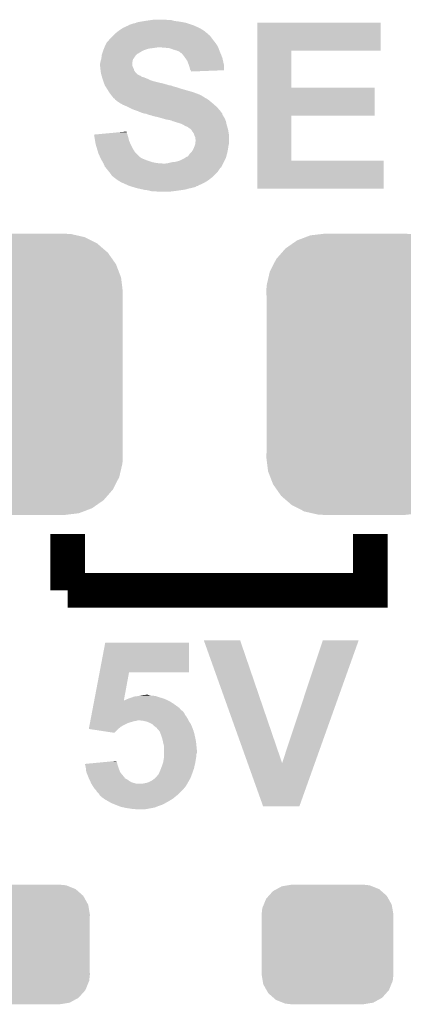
# Model space of a CAD drawing. Extents: x -1.3 to 24.2, y -3.9 to 55.4.
# Tile 7 of 30: x 8.2 to 10.5, y 2.3 to 8.1. Entities that reach past the tile are written whole.
import ezdxf

# ---------------------------------------------------------------- set-up
doc = ezdxf.new("R2010")
doc.units = 0
doc.layers.get('0').update_dxf_attribs({"linetype": 'CONTINUOUS'})
doc.layers.add('NB_IOT_7_CLICK_V102_GTO', color=11, linetype='CONTINUOUS')
doc.layers.add('NB_IOT_7_CLICK_V102_GTS', color=8, linetype='CONTINUOUS')

# ---------------------------------------------------------------- blocks, each defined once
blk = doc.blocks.new('CUSTOM_52')
for points in [[(-0.268438, 0.342124), (-0.233628, 0.347838), (0.2622, 0.342124), (0.247972, 0.347838)], [(-0.233628, 0.347838), (-0.20955, 0.35179), (0.247972, 0.347838), (0.20955, 0.35179)], [(-0.34504, 0.286174), (-0.320744, 0.31339), (0.348152, 0.286174), (0.317222, 0.31339)], [(-0.320744, 0.31339), (-0.298526, 0.325596), (0.317222, 0.31339), (0.30335, 0.325596)], [(-0.298526, 0.325596), (-0.268438, 0.342124), (0.30335, 0.325596), (0.2622, 0.342124)], [(-0.383124, 0.213652), (-0.37475, 0.234078), (0.380766, 0.213652), (0.377262, 0.234078)], [(-0.37475, 0.234078), (-0.360486, 0.26887), (0.377262, 0.234078), (0.357822, 0.26887)], [(-0.360486, 0.26887), (-0.34504, 0.286174), (0.357822, 0.26887), (0.348152, 0.286174)], [(-0.38735, 0.17526), (-0.383124, 0.213652), (0.38735, 0.17526), (0.380766, 0.213652)], [(-0.38608, 0.154124), (-0.38735, 0.17526), (0.38608, 0.154124), (0.38735, 0.17526)], [(-0.38608, -0.154124), (-0.38608, 0.154124), (0.38608, -0.154124), (0.38608, 0.154124)], [(-0.38735, -0.17526), (-0.38608, -0.154124), (0.38735, -0.17526), (0.38608, -0.154124)], [(-0.380764, -0.213652), (-0.38735, -0.17526), (0.383124, -0.213652), (0.38735, -0.17526)], [(-0.377262, -0.234078), (-0.380764, -0.213652), (0.374748, -0.234078), (0.383124, -0.213652)], [(-0.35782, -0.26887), (-0.377262, -0.234078), (0.360486, -0.26887), (0.374748, -0.234078)], [(-0.348152, -0.286174), (-0.35782, -0.26887), (0.345038, -0.286174), (0.360486, -0.26887)], [(-0.31722, -0.31339), (-0.348152, -0.286174), (0.320744, -0.31339), (0.345038, -0.286174)], [(-0.30335, -0.325596), (-0.31722, -0.31339), (0.298524, -0.325596), (0.320744, -0.31339)], [(-0.262198, -0.342124), (-0.30335, -0.325596), (0.268438, -0.342124), (0.298524, -0.325596)], [(-0.247972, -0.347838), (-0.262198, -0.342124), (0.233626, -0.347838), (0.268438, -0.342124)], [(-0.20955, -0.35179), (-0.247972, -0.347838), (0.20955, -0.35179), (0.233626, -0.347838)]]:
    blk.add_solid(points)
blk = doc.blocks.new('CUSTOM_191')
for points in [[(-0.346778, 0.80667), (-0.319758, 0.816954), (0.353772, 0.80667), (0.308544, 0.816954)], [(-0.319758, 0.816954), (-0.25199, 0.82504), (0.308544, 0.816954), (0.27298, 0.82504)], [(-0.25199, 0.82504), (-0.23749, 0.82677), (0.27298, 0.82504), (0.23749, 0.82677)], [(-0.465166, 0.74011), (-0.423346, 0.769256), (0.461368, 0.74011), (0.427696, 0.769256)], [(-0.423346, 0.769256), (-0.397192, 0.787482), (0.427696, 0.769256), (0.391686, 0.787482)], [(-0.397192, 0.787482), (-0.346778, 0.80667), (0.391686, 0.787482), (0.353772, 0.80667)], [(-0.519626, 0.67767), (-0.48704, 0.715032), (0.516586, 0.67767), (0.49034, 0.715032)], [(-0.48704, 0.715032), (-0.465166, 0.74011), (0.49034, 0.715032), (0.461368, 0.74011)], [(-0.557316, 0.603886), (-0.535174, 0.647234), (0.55465, 0.603886), (0.537964, 0.647234)], [(-0.535174, 0.647234), (-0.519626, 0.67767), (0.537964, 0.647234), (0.516586, 0.67767)], [(-0.565176, 0.569912), (-0.557316, 0.603886), (0.567726, 0.569912), (0.55465, 0.603886)], [(-0.57785, 0.48768), (-0.575988, 0.523164), (0.57785, 0.48768), (0.573482, 0.523164)], [(-0.575988, 0.523164), (-0.565176, 0.569912), (0.573482, 0.523164), (0.567726, 0.569912)], [(-0.57658, 0.458364), (-0.57785, 0.48768), (0.57658, 0.458364), (0.57785, 0.48768)], [(-0.57658, 0.45836), (-0.57658, 0.458364), (0.57658, 0.45836), (0.57658, 0.458364)], [(-0.57658, -0.45836), (-0.57658, 0.45836), (0.57658, -0.45836), (0.57658, 0.45836)], [(-0.57785, -0.48768), (-0.576582, -0.458364), (0.57785, -0.48768), (0.57658, -0.458364)], [(-0.576582, -0.458364), (-0.57658, -0.45836), (0.57658, -0.458364), (0.57658, -0.45836)], [(-0.57348, -0.523164), (-0.57785, -0.48768), (0.575988, -0.523164), (0.57785, -0.48768)], [(-0.567726, -0.569912), (-0.57348, -0.523164), (0.565174, -0.569912), (0.575988, -0.523164)], [(-0.554648, -0.603886), (-0.567726, -0.569912), (0.557316, -0.603886), (0.565174, -0.569912)], [(-0.537964, -0.647234), (-0.554648, -0.603886), (0.535172, -0.647234), (0.557316, -0.603886)], [(-0.516584, -0.67767), (-0.537964, -0.647234), (0.519626, -0.67767), (0.535172, -0.647234)], [(-0.49034, -0.715032), (-0.516584, -0.67767), (0.487038, -0.715032), (0.519626, -0.67767)], [(-0.461366, -0.74011), (-0.49034, -0.715032), (0.465166, -0.74011), (0.487038, -0.715032)], [(-0.427696, -0.769256), (-0.461366, -0.74011), (0.423344, -0.769256), (0.465166, -0.74011)], [(-0.391684, -0.787482), (-0.427696, -0.769256), (0.397192, -0.787482), (0.423344, -0.769256)], [(-0.353772, -0.80667), (-0.391684, -0.787482), (0.346776, -0.80667), (0.397192, -0.787482)], [(-0.308542, -0.816954), (-0.353772, -0.80667), (0.319758, -0.816954), (0.346776, -0.80667)], [(-0.27298, -0.82504), (-0.308542, -0.816954), (0.251988, -0.82504), (0.319758, -0.816954)], [(-0.23749, -0.82677), (-0.27298, -0.82504), (0.23749, -0.82677), (0.251988, -0.82504)]]:
    blk.add_solid(points)

msp = doc.modelspace()

# ---------------------------------------------------------------- linework, layer by layer
at = {"layer": 'NB_IOT_7_CLICK_V102_GTO', "const_width": 0.2032}
for points in [[(8.509, 4.7752), (8.509, 5.1054)], [(8.509, 4.7752), (10.287, 4.7752), (10.287, 5.1054)]]:
    msp.add_lwpolyline(points, dxfattribs=at)
at = {"layer": 'NB_IOT_7_CLICK_V102_GTO'}
for points in [[(8.869684, 8.10006), (8.892542, 8.10768), (9.240518, 8.10006), (9.217658, 8.10768)], [(8.892542, 8.10768), (8.905242, 8.110222), (9.217658, 8.10768), (9.210032, 8.110222)], [(8.905242, 8.110222), (8.911584, 8.112758), (9.210032, 8.110222), (9.202422, 8.112758)], [(8.911584, 8.112758), (8.917942, 8.1153), (9.202422, 8.112758), (9.188022, 8.1153)], [(8.917942, 8.1153), (8.94588, 8.12038), (9.188022, 8.1153), (9.15924, 8.12038)], [(8.94588, 8.12038), (8.96239, 8.12292), (9.15924, 8.12038), (9.136382, 8.12292)], [(8.96239, 8.12292), (8.9789, 8.12546), (9.136382, 8.12292), (9.127494, 8.12546)], [(8.9789, 8.12546), (8.99668, 8.128), (9.127494, 8.12546), (9.118604, 8.128)], [(8.99668, 8.128), (9.014462, 8.13054), (9.100822, 8.128), (9.085578, 8.13054)], [(9.624078, 7.94766), (9.62408, 8.112738), (10.347938, 7.94766), (10.34796, 8.112738)], [(9.62408, 8.112738), (9.624082, 8.11276), (10.34796, 8.112738), (9.624082, 8.11276)], [(8.78332, 8.044178), (8.788388, 8.049246), (9.334506, 8.044178), (9.331966, 8.049246)], [(8.788388, 8.049246), (8.788402, 8.04926), (9.331966, 8.049246), (9.329426, 8.04926)], [(8.788402, 8.04926), (8.807994, 8.0645), (9.329426, 8.04926), (9.311642, 8.0645)], [(8.807994, 8.0645), (8.81126, 8.06704), (9.311642, 8.0645), (9.307578, 8.06704)], [(8.81126, 8.06704), (8.8265, 8.0772), (9.307578, 8.06704), (9.291318, 8.0772)], [(8.8265, 8.0772), (8.83412, 8.08228), (9.291318, 8.0772), (9.28116, 8.08228)], [(8.83412, 8.08228), (8.845296, 8.08736), (9.28116, 8.08228), (9.271, 8.08736)], [(8.845296, 8.08736), (8.862064, 8.09498), (9.271, 8.08736), (9.253854, 8.09498)], [(8.862064, 8.09498), (8.864606, 8.094986), (9.253854, 8.09498), (9.25384, 8.094986)], [(8.864606, 8.094986), (8.86714, 8.09752), (9.25384, 8.094986), (9.248138, 8.09752)], [(8.86714, 8.09752), (8.869684, 8.10006), (9.248138, 8.09752), (9.240518, 8.10006)], [(8.729978, 7.978138), (8.7376, 7.99338), (9.38784, 7.978138), (9.37768, 7.99338)], [(8.7376, 7.99338), (8.740142, 7.99846), (9.37768, 7.99338), (9.373616, 7.99846)], [(8.740142, 7.99846), (8.747758, 8.00608), (9.373616, 7.99846), (9.36752, 8.00608)], [(8.747758, 8.00608), (8.7503, 8.008622), (9.36752, 8.00608), (9.365614, 8.008622)], [(8.7503, 8.008622), (8.757922, 8.01878), (9.365614, 8.008622), (9.357996, 8.01878)], [(8.757922, 8.01878), (8.7757, 8.036558), (9.357996, 8.01878), (9.34466, 8.036558)], [(8.7757, 8.036558), (8.78078, 8.041638), (9.34466, 8.036558), (9.33958, 8.041638)], [(8.78078, 8.041638), (8.78332, 8.044178), (9.33958, 8.041638), (9.334506, 8.044178)], [(8.711354, 7.92988), (8.715586, 7.94258), (8.920476, 7.92988), (8.940802, 7.94258)], [(8.715586, 7.94258), (8.71728, 7.94766), (8.940802, 7.94258), (8.95096, 7.94766)], [(8.71728, 7.94766), (8.719312, 7.95274), (8.95096, 7.94766), (8.96112, 7.95274)], [(8.719312, 7.95274), (8.722358, 7.960358), (8.96112, 7.95274), (8.983978, 7.960358)], [(8.722358, 7.960358), (8.723376, 7.9629), (8.983978, 7.960358), (9.0043, 7.9629)], [(8.723376, 7.9629), (8.725408, 7.96798), (9.0043, 7.9629), (9.03986, 7.96798)], [(8.725408, 7.96798), (8.72744, 7.97306), (9.39292, 7.96798), (9.39038, 7.97306)], [(8.72744, 7.97306), (8.729978, 7.978138), (9.39038, 7.97306), (9.38784, 7.978138)], [(9.08304, 7.96544), (9.052562, 7.96798), (9.39419, 7.96544), (9.39292, 7.96798)], [(9.108438, 7.9629), (9.08304, 7.96544), (9.39546, 7.9629), (9.39419, 7.96544)], [(9.12876, 7.95528), (9.108438, 7.9629), (9.398318, 7.95528), (9.39546, 7.9629)], [(9.14654, 7.950202), (9.12876, 7.95528), (9.400222, 7.950202), (9.398318, 7.95528)], [(9.15924, 7.94512), (9.14654, 7.950202), (9.402128, 7.94512), (9.400222, 7.950202)], [(9.16432, 7.94258), (9.15924, 7.94512), (9.40308, 7.94258), (9.402128, 7.94512)], [(9.169396, 7.940042), (9.16432, 7.94258), (9.404168, 7.940042), (9.40308, 7.94258)], [(9.174474, 7.934966), (9.169396, 7.940042), (9.406344, 7.934966), (9.404168, 7.940042)], [(9.177012, 7.93496), (9.174474, 7.934966), (9.406346, 7.93496), (9.406344, 7.934966)], [(9.185484, 7.9248), (9.177012, 7.93496), (9.4107, 7.9248), (9.406346, 7.93496)], [(9.624072, 7.73176), (9.624078, 7.947638), (9.822202, 7.73176), (9.82218, 7.947638)], [(9.624078, 7.947638), (9.624078, 7.94766), (9.82218, 7.947638), (10.347938, 7.94766)], [(8.6995, 7.871462), (8.702038, 7.884158), (8.890002, 7.871462), (8.89, 7.884158)], [(8.702038, 7.884158), (8.70204, 7.88416), (8.89, 7.884158), (8.89, 7.88416)], [(8.70204, 7.88416), (8.705666, 7.896858), (8.89, 7.88416), (8.892538, 7.896858)], [(8.705666, 7.896858), (8.70712, 7.901942), (8.892538, 7.896858), (8.89635, 7.901942)], [(8.70712, 7.901942), (8.707684, 7.90702), (8.89635, 7.901942), (8.90016, 7.90702)], [(8.707684, 7.90702), (8.709378, 7.92226), (8.90016, 7.90702), (8.91032, 7.92226)], [(8.709378, 7.92226), (8.709662, 7.924802), (8.91032, 7.92226), (8.912862, 7.924802)], [(8.709662, 7.924802), (8.711352, 7.929874), (8.912862, 7.924802), (8.917934, 7.929874)], [(8.711352, 7.929874), (8.711354, 7.92988), (8.917934, 7.929874), (8.920476, 7.92988)], [(9.18972, 7.91972), (9.185484, 7.9248), (9.412606, 7.91972), (9.4107, 7.9248)], [(9.200608, 7.904478), (9.18972, 7.91972), (9.41832, 7.904478), (9.412606, 7.91972)], [(9.20242, 7.90194), (9.200608, 7.904478), (9.418884, 7.90194), (9.41832, 7.904478)], [(9.212578, 7.886702), (9.20242, 7.90194), (9.422272, 7.886702), (9.418884, 7.90194)], [(9.2202, 7.86638), (9.212578, 7.886702), (9.426788, 7.86638), (9.422272, 7.886702)], [(8.6995, 7.858762), (8.6995, 7.871462), (8.890002, 7.858762), (8.890002, 7.871462)], [(8.699502, 7.858758), (8.6995, 7.858762), (8.890002, 7.858758), (8.890002, 7.858762)], [(8.700348, 7.85114), (8.699502, 7.858758), (8.89254, 7.85114), (8.890002, 7.858758)], [(8.701476, 7.840978), (8.700348, 7.85114), (8.897622, 7.840978), (8.89254, 7.85114)], [(8.70204, 7.8359), (8.701476, 7.840978), (8.898892, 7.8359), (8.897622, 7.840978)], [(8.702676, 7.830816), (8.70204, 7.8359), (8.900162, 7.830816), (8.898892, 7.8359)], [(8.703946, 7.82066), (8.702676, 7.830816), (8.907782, 7.82066), (8.900162, 7.830816)], [(8.70458, 7.815582), (8.703946, 7.82066), (8.91286, 7.815582), (8.907782, 7.82066)], [(9.22274, 7.858758), (9.2202, 7.86638), (9.42848, 7.858758), (9.426788, 7.86638)], [(9.225278, 7.85114), (9.22274, 7.858758), (9.428472, 7.85114), (9.42848, 7.858758)], [(9.227818, 7.838442), (9.225278, 7.85114), (9.428462, 7.838442), (9.428472, 7.85114)], [(9.231208, 7.83336), (9.227818, 7.838442), (9.428458, 7.83336), (9.428462, 7.838442)], [(9.232896, 7.830826), (9.231208, 7.83336), (9.363236, 7.830826), (9.428458, 7.83336)], [(9.2329, 7.825762), (9.232896, 7.830826), (9.2329, 7.825762), (9.363236, 7.830826)], [(8.706034, 7.8105), (8.70458, 7.815582), (8.91794, 7.8105), (8.91286, 7.815582)], [(8.707484, 7.80542), (8.706034, 7.8105), (8.925562, 7.80542), (8.91794, 7.8105)], [(8.70821, 7.80288), (8.707484, 7.80542), (8.930642, 7.80288), (8.925562, 7.80542)], [(8.708938, 7.800336), (8.70821, 7.80288), (8.938262, 7.800336), (8.930642, 7.80288)], [(8.710388, 7.795258), (8.708938, 7.800336), (8.943346, 7.795258), (8.938262, 7.800336)], [(8.711114, 7.792718), (8.710388, 7.795258), (8.953502, 7.792718), (8.943346, 7.795258)], [(8.714018, 7.78256), (8.711114, 7.792718), (8.9789, 7.78256), (8.953502, 7.792718)], [(8.714742, 7.78002), (8.714018, 7.78256), (8.983982, 7.78002), (8.9789, 7.78256)], [(8.716556, 7.77494), (8.714742, 7.78002), (8.994142, 7.77494), (8.983982, 7.78002)], [(8.71837, 7.769862), (8.716556, 7.77494), (9.00938, 7.769862), (8.994142, 7.77494)], [(8.721998, 7.7597), (8.71837, 7.769862), (9.05002, 7.7597), (9.00938, 7.769862)], [(8.723812, 7.75462), (8.721998, 7.7597), (9.072878, 7.75462), (9.05002, 7.7597)], [(8.726534, 7.747), (8.723812, 7.75462), (9.09828, 7.747), (9.072878, 7.75462)], [(8.72744, 7.74446), (8.726534, 7.747), (9.105904, 7.74446), (9.09828, 7.747)], [(8.729058, 7.741918), (8.72744, 7.74446), (9.121142, 7.741918), (9.110982, 7.74446)], [(8.73229, 7.73684), (8.729058, 7.741918), (9.133842, 7.73684), (9.121142, 7.741918)], [(8.733908, 7.734298), (8.73229, 7.73684), (9.14654, 7.734298), (9.133842, 7.73684)], [(8.740372, 7.72414), (8.733908, 7.734298), (9.17702, 7.72414), (9.14654, 7.734298)], [(8.74522, 7.71652), (8.740372, 7.72414), (9.203694, 7.71652), (9.17702, 7.72414)], [(8.752838, 7.703822), (8.74522, 7.71652), (9.24814, 7.703822), (9.203694, 7.71652)], [(8.762366, 7.69112), (8.752838, 7.703822), (9.28116, 7.69112), (9.24814, 7.703822)], [(9.624068, 7.56666), (9.624072, 7.731738), (10.312378, 7.56666), (10.3124, 7.731738)], [(9.624072, 7.731738), (9.624072, 7.73176), (10.3124, 7.731738), (9.822202, 7.73176)], [(8.768082, 7.6835), (8.762366, 7.69112), (9.296398, 7.6835), (9.28116, 7.69112)], [(8.773798, 7.67588), (8.768082, 7.6835), (9.309104, 7.67588), (9.296398, 7.6835)], [(8.773814, 7.675858), (8.773798, 7.67588), (9.31164, 7.675858), (9.309104, 7.67588)], [(8.7757, 7.673342), (8.773814, 7.675858), (9.311654, 7.673342), (9.31164, 7.675858)], [(8.775708, 7.673334), (8.7757, 7.673342), (9.311654, 7.673334), (9.311654, 7.673342)], [(8.78078, 7.668262), (8.775708, 7.673334), (9.321796, 7.668262), (9.311654, 7.673334)], [(8.780784, 7.66826), (8.78078, 7.668262), (9.321798, 7.66826), (9.321796, 7.668262)], [(8.785854, 7.665722), (8.780784, 7.66826), (9.32603, 7.665722), (9.321798, 7.66826)], [(8.788398, 7.660644), (8.785854, 7.665722), (9.334494, 7.660644), (9.32603, 7.665722)], [(8.788404, 7.66064), (8.788398, 7.660644), (9.3345, 7.66064), (9.334494, 7.660644)], [(8.8011, 7.65048), (8.788404, 7.66064), (9.346692, 7.65048), (9.3345, 7.66064)], [(8.81634, 7.64032), (8.8011, 7.65048), (9.358884, 7.64032), (9.346692, 7.65048)], [(8.82523, 7.63524), (8.81634, 7.64032), (9.36498, 7.63524), (9.358884, 7.64032)], [(8.834118, 7.63016), (8.82523, 7.63524), (9.370788, 7.63016), (9.36498, 7.63524)], [(8.8519, 7.62254), (8.834118, 7.63016), (9.379496, 7.62254), (9.370788, 7.63016)], [(8.86206, 7.61746), (8.8519, 7.62254), (9.385302, 7.61746), (9.379496, 7.62254)], [(8.88746, 7.60476), (8.86206, 7.61746), (9.396416, 7.60476), (9.385302, 7.61746)], [(8.908792, 7.597142), (8.88746, 7.60476), (9.40308, 7.597142), (9.396416, 7.60476)], [(8.92302, 7.59206), (8.908792, 7.597142), (9.406892, 7.59206), (9.40308, 7.597142)], [(8.940802, 7.58444), (8.92302, 7.59206), (9.412604, 7.58444), (9.406892, 7.59206)], [(8.956038, 7.579362), (8.940802, 7.58444), (9.416412, 7.579362), (9.412604, 7.58444)], [(8.971278, 7.57682), (8.956038, 7.579362), (9.418318, 7.57682), (9.416412, 7.579362)], [(8.97129, 7.576816), (8.971278, 7.57682), (9.41832, 7.576816), (9.418318, 7.57682)], [(8.983978, 7.571742), (8.97129, 7.576816), (9.418324, 7.571742), (9.41832, 7.576816)], [(8.98401, 7.571734), (8.983978, 7.571742), (9.418324, 7.571734), (9.418324, 7.571742)], [(9.004298, 7.566662), (8.98401, 7.571734), (9.421708, 7.566662), (9.418324, 7.571734)], [(9.009376, 7.564122), (9.004298, 7.566662), (9.4234, 7.564122), (9.421708, 7.566662)], [(9.009378, 7.56412), (9.009376, 7.564122), (9.423402, 7.56412), (9.4234, 7.564122)], [(9.03224, 7.55904), (9.009378, 7.56412), (9.42645, 7.55904), (9.423402, 7.56412)], [(9.05256, 7.55396), (9.03224, 7.55904), (9.429496, 7.55396), (9.42645, 7.55904)], [(9.061458, 7.551418), (9.05256, 7.55396), (9.43102, 7.551418), (9.429496, 7.55396)], [(9.088118, 7.5438), (9.061458, 7.551418), (9.434286, 7.5438), (9.43102, 7.551418)], [(9.10336, 7.54126), (9.088118, 7.5438), (9.435374, 7.54126), (9.434286, 7.5438)], [(9.116058, 7.53872), (9.10336, 7.54126), (9.436462, 7.53872), (9.435374, 7.54126)], [(9.126218, 7.53364), (9.116058, 7.53872), (9.43864, 7.53364), (9.436462, 7.53872)], [(9.126226, 7.533638), (9.126218, 7.53364), (9.43864, 7.533638), (9.43864, 7.53364)], [(9.13638, 7.531098), (9.126226, 7.533638), (9.439206, 7.531098), (9.43864, 7.533638)], [(9.151622, 7.52602), (9.13638, 7.531098), (9.440334, 7.52602), (9.439206, 7.531098)], [(9.624062, 7.3025), (9.624068, 7.566638), (9.822202, 7.3025), (9.82218, 7.566638)], [(9.624068, 7.566638), (9.624068, 7.56666), (9.82218, 7.566638), (10.312378, 7.56666)], [(8.8001, 7.467596), (8.854446, 7.472664), (8.85698, 7.467596), (8.854446, 7.472664)], [(9.161778, 7.523482), (9.151622, 7.52602), (9.440898, 7.523482), (9.440334, 7.52602)], [(9.166856, 7.520942), (9.161778, 7.523482), (9.441462, 7.520942), (9.440898, 7.523482)], [(9.169396, 7.52094), (9.166856, 7.520942), (9.441464, 7.52094), (9.441462, 7.520942)], [(9.187178, 7.51332), (9.169396, 7.52094), (9.443156, 7.51332), (9.441464, 7.52094)], [(9.191408, 7.510782), (9.187178, 7.51332), (9.44372, 7.510782), (9.443156, 7.51332)], [(9.199878, 7.5057), (9.191408, 7.510782), (9.445246, 7.5057), (9.44372, 7.510782)], [(9.21258, 7.50062), (9.199878, 7.5057), (9.44677, 7.50062), (9.445246, 7.5057)], [(9.22274, 7.493), (9.21258, 7.50062), (9.449056, 7.493), (9.44677, 7.50062)], [(9.23036, 7.48792), (9.22274, 7.493), (9.45058, 7.48792), (9.449056, 7.493)], [(9.2329, 7.48538), (9.23036, 7.48792), (9.45134, 7.48538), (9.45058, 7.48792)], [(9.237974, 7.480306), (9.2329, 7.48538), (9.452186, 7.480306), (9.45134, 7.48538)], [(9.23798, 7.477764), (9.237974, 7.480306), (9.45261, 7.477764), (9.452186, 7.480306)], [(9.2456, 7.4676), (9.23798, 7.477764), (9.454304, 7.4676), (9.45261, 7.477764)], [(8.663962, 7.4549), (8.691176, 7.457438), (8.860248, 7.4549), (8.859522, 7.457438)], [(8.666492, 7.43966), (8.663962, 7.4549), (8.8646, 7.43966), (8.860248, 7.4549)], [(8.66902, 7.42442), (8.666492, 7.43966), (8.86841, 7.42442), (8.8646, 7.43966)], [(8.669944, 7.419338), (8.66902, 7.42442), (8.86968, 7.419338), (8.86841, 7.42442)], [(8.6741, 7.39648), (8.669944, 7.419338), (8.87984, 7.39648), (8.86968, 7.419338)], [(8.691176, 7.457438), (8.745628, 7.462516), (8.859522, 7.457438), (8.856982, 7.462516)], [(8.745628, 7.462516), (8.8001, 7.467596), (8.856982, 7.462516), (8.85698, 7.467596)], [(9.250678, 7.459984), (9.2456, 7.4676), (9.455574, 7.459984), (9.454304, 7.4676)], [(9.25195, 7.454898), (9.250678, 7.459984), (9.45642, 7.454898), (9.455574, 7.459984)], [(9.253218, 7.449822), (9.25195, 7.454898), (9.45642, 7.449822), (9.45642, 7.454898)], [(9.258298, 7.439664), (9.253218, 7.449822), (9.45642, 7.439664), (9.45642, 7.449822)], [(9.2583, 7.432044), (9.258298, 7.439664), (9.45642, 7.432044), (9.45642, 7.439664)], [(9.260838, 7.424422), (9.2583, 7.432044), (9.45642, 7.424422), (9.45642, 7.432044)], [(9.2583, 7.399022), (9.26084, 7.419342), (9.45642, 7.399022), (9.45642, 7.419342)], [(9.26084, 7.419342), (9.260838, 7.424422), (9.45642, 7.419342), (9.45642, 7.424422)], [(8.68172, 7.371082), (8.6741, 7.39648), (8.89254, 7.371082), (8.87984, 7.39648)], [(8.687816, 7.350758), (8.68172, 7.371082), (8.905242, 7.350758), (8.89254, 7.371082)], [(9.23544, 7.35076), (9.2456, 7.366), (9.447274, 7.35076), (9.450322, 7.366)], [(9.2456, 7.366), (9.247778, 7.371082), (9.450322, 7.366), (9.45134, 7.371082)], [(9.247778, 7.371082), (9.25322, 7.38378), (9.45134, 7.371082), (9.453154, 7.38378)], [(9.25322, 7.38378), (9.254912, 7.388858), (9.453154, 7.38378), (9.45388, 7.388858)], [(9.254912, 7.388858), (9.258298, 7.399018), (9.45388, 7.388858), (9.45642, 7.399018)], [(9.258298, 7.399018), (9.2583, 7.399022), (9.45642, 7.399018), (9.45642, 7.399022)], [(8.689338, 7.34568), (8.687816, 7.350758), (8.91032, 7.34568), (8.905242, 7.350758)], [(8.6995, 7.32282), (8.689338, 7.34568), (8.93318, 7.32282), (8.91032, 7.34568)], [(8.699502, 7.322818), (8.6995, 7.32282), (8.933182, 7.322818), (8.93318, 7.32282)], [(8.70331, 7.3152), (8.699502, 7.322818), (8.945882, 7.3152), (8.933182, 7.322818)], [(8.70712, 7.30758), (8.70331, 7.3152), (8.96366, 7.30758), (8.945882, 7.3152)], [(8.70966, 7.3025), (8.70712, 7.30758), (8.977208, 7.3025), (8.96366, 7.30758)], [(8.711112, 7.29996), (8.70966, 7.3025), (8.98398, 7.29996), (8.977208, 7.3025)], [(8.715468, 7.29234), (8.711112, 7.29996), (9.00684, 7.29234), (8.98398, 7.29996)], [(9.144002, 7.29488), (9.1694, 7.3025), (9.427206, 7.29488), (9.431018, 7.3025)], [(9.1694, 7.3025), (9.189718, 7.31266), (9.431018, 7.3025), (9.436098, 7.31266)], [(9.189718, 7.31266), (9.197848, 7.31774), (9.436098, 7.31266), (9.43864, 7.31774)], [(9.197848, 7.31774), (9.210044, 7.32536), (9.43864, 7.31774), (9.440718, 7.32536)], [(9.210044, 7.32536), (9.212586, 7.325366), (9.440718, 7.32536), (9.440718, 7.325366)], [(9.212586, 7.325366), (9.2202, 7.33298), (9.440718, 7.325366), (9.442796, 7.33298)], [(9.2202, 7.33298), (9.225282, 7.340602), (9.442796, 7.33298), (9.444874, 7.340602)], [(9.225282, 7.340602), (9.23036, 7.34568), (9.444874, 7.340602), (9.44626, 7.34568)], [(9.23036, 7.34568), (9.23544, 7.35076), (9.44626, 7.34568), (9.447274, 7.35076)], [(9.62406, 7.137422), (9.624062, 7.302478), (10.365718, 7.137422), (10.36574, 7.302478)], [(9.624062, 7.302478), (9.624062, 7.3025), (10.36574, 7.302478), (9.822202, 7.3025)], [(8.71837, 7.28726), (8.715468, 7.29234), (9.03478, 7.28726), (9.00684, 7.29234)], [(8.71982, 7.284722), (8.71837, 7.28726), (9.067774, 7.284722), (9.03478, 7.28726)], [(8.719822, 7.28472), (8.71982, 7.284722), (9.067798, 7.28472), (9.067774, 7.284722)], [(8.72744, 7.266942), (8.719822, 7.28472), (9.413236, 7.266942), (9.422126, 7.28472)], [(8.731508, 7.261858), (8.72744, 7.266942), (9.410694, 7.261858), (9.413236, 7.266942)], [(8.733542, 7.259316), (8.731508, 7.261858), (9.40562, 7.259316), (9.410694, 7.261858)], [(8.751826, 7.236458), (8.733542, 7.259316), (9.390378, 7.236458), (9.40562, 7.259316)], [(9.08304, 7.28472), (9.10082, 7.28726), (9.422126, 7.28472), (9.423396, 7.28726)], [(9.10082, 7.28726), (9.121142, 7.29234), (9.423396, 7.28726), (9.425936, 7.29234)], [(9.121142, 7.29234), (9.144002, 7.29488), (9.425936, 7.29234), (9.427206, 7.29488)], [(8.75792, 7.22884), (8.751826, 7.236458), (9.382758, 7.22884), (9.390378, 7.236458)], [(8.76554, 7.21868), (8.75792, 7.22884), (9.372598, 7.21868), (9.382758, 7.22884)], [(8.77062, 7.211064), (8.76554, 7.21868), (9.364982, 7.211064), (9.372598, 7.21868)], [(8.775696, 7.208522), (8.77062, 7.211064), (9.36244, 7.208522), (9.364982, 7.211064)], [(8.78078, 7.203442), (8.775696, 7.208522), (9.35736, 7.203442), (9.36244, 7.208522)], [(8.780784, 7.20344), (8.78078, 7.203442), (9.357358, 7.20344), (9.35736, 7.203442)], [(8.801102, 7.1882), (8.780784, 7.20344), (9.337764, 7.1882), (9.357358, 7.20344)], [(8.80517, 7.185658), (8.801102, 7.1882), (9.334498, 7.185658), (9.337764, 7.1882)], [(8.82142, 7.175502), (8.80517, 7.185658), (9.317568, 7.175502), (9.334498, 7.185658)], [(8.832854, 7.17042), (8.82142, 7.175502), (9.309098, 7.17042), (9.317568, 7.175502)], [(8.867142, 7.15518), (8.832854, 7.17042), (9.276084, 7.15518), (9.309098, 7.17042)], [(8.867148, 7.155178), (8.867142, 7.15518), (9.27608, 7.155178), (9.276084, 7.15518)], [(8.874762, 7.15264), (8.867148, 7.155178), (9.273534, 7.15264), (9.27608, 7.155178)], [(8.874774, 7.152636), (8.874762, 7.15264), (9.268454, 7.152636), (9.273534, 7.15264)], [(8.89, 7.14756), (8.874774, 7.152636), (9.26084, 7.14756), (9.268454, 7.152636)], [(8.898462, 7.145022), (8.89, 7.14756), (9.25322, 7.145022), (9.26084, 7.14756)], [(8.915402, 7.13994), (8.898462, 7.145022), (9.2329, 7.13994), (9.25322, 7.145022)], [(8.926832, 7.1374), (8.915402, 7.13994), (9.2202, 7.1374), (9.2329, 7.13994)], [(8.949692, 7.13232), (8.926832, 7.1374), (9.20242, 7.13232), (9.2202, 7.1374)], [(8.961122, 7.12978), (8.949692, 7.13232), (9.18718, 7.12978), (9.20242, 7.13232)], [(8.981438, 7.12724), (8.961122, 7.12978), (9.1694, 7.12724), (9.18718, 7.12978)], [(8.991598, 7.1247), (8.981438, 7.12724), (9.15162, 7.1247), (9.1694, 7.12724)], [(9.001758, 7.12216), (8.991598, 7.1247), (9.131298, 7.12216), (9.15162, 7.1247)], [(9.034778, 7.11962), (9.019538, 7.12216), (9.110978, 7.11962), (9.131298, 7.12216)], [(10.365718, 7.1374), (9.62406, 7.137422), (10.365718, 7.1374), (10.365718, 7.137422)], [(8.696692, 4.2926), (8.729992, 4.467838), (9.222718, 4.2926), (9.22274, 4.467838)], [(8.729992, 4.467838), (8.729998, 4.46786), (9.22274, 4.467838), (8.729998, 4.46786)], [(9.309134, 4.480544), (9.309128, 4.480558), (9.522464, 4.480544), (9.309128, 4.480558)], [(9.566448, 3.759262), (9.309134, 4.480544), (9.76886, 3.759262), (9.522464, 4.480544)], [(9.76886, 3.759262), (10.007606, 4.480532), (9.96107, 3.759262), (10.21841, 4.480532)], [(10.007606, 4.480532), (10.007616, 4.48056), (10.21841, 4.480532), (10.007616, 4.48056)], [(8.665318, 4.127504), (8.696688, 4.292582), (8.839226, 4.127504), (8.869676, 4.292582)], [(8.696688, 4.292582), (8.696692, 4.2926), (8.869676, 4.292582), (9.222718, 4.2926)], [(8.661938, 4.10972), (8.664352, 4.12242), (9.128758, 4.10972), (9.108438, 4.12242)], [(8.664352, 4.12242), (8.665316, 4.1275), (9.108438, 4.12242), (9.09828, 4.1275)], [(8.665316, 4.1275), (8.665318, 4.127504), (8.839226, 4.1275), (8.844286, 4.127504)], [(8.839226, 4.1275), (8.839226, 4.127504), (9.09828, 4.1275), (9.098272, 4.127504)], [(8.844286, 4.127504), (8.84809, 4.13004), (9.098272, 4.127504), (9.0932, 4.13004)], [(8.84809, 4.13004), (8.8519, 4.13258), (9.0932, 4.13004), (9.087274, 4.13258)], [(8.8519, 4.13258), (8.864598, 4.13766), (9.087274, 4.13258), (9.075422, 4.13766)], [(8.864598, 4.13766), (8.87984, 4.14274), (9.075422, 4.13766), (9.058912, 4.14274)], [(8.87984, 4.14274), (8.893388, 4.14782), (9.058912, 4.14274), (9.0424, 4.14782)], [(8.893388, 4.14782), (8.900162, 4.15036), (9.0424, 4.14782), (9.034778, 4.15036)], [(8.900162, 4.15036), (8.920462, 4.152898), (9.034778, 4.15036), (9.027162, 4.152898)], [(8.920462, 4.152898), (8.920478, 4.1529), (9.027162, 4.152898), (9.027152, 4.1529)], [(8.920478, 4.1529), (8.933178, 4.15544), (9.027152, 4.1529), (9.011922, 4.15544)], [(8.933178, 4.15544), (8.94588, 4.15798), (8.999222, 4.15544), (8.989068, 4.15798)], [(8.94588, 4.15798), (8.945898, 4.157982), (8.989068, 4.15798), (8.98906, 4.157982)], [(8.945898, 4.157982), (8.968722, 4.160518), (8.98906, 4.157982), (8.981442, 4.160518)], [(8.968722, 4.160518), (8.968742, 4.16052), (8.981442, 4.160518), (8.968742, 4.16052)], [(8.650836, 4.051298), (8.652284, 4.05892), (9.1948, 4.051298), (9.18972, 4.05892)], [(8.652284, 4.05892), (8.65373, 4.066534), (9.18972, 4.05892), (9.182106, 4.066534)], [(8.65373, 4.066534), (8.653732, 4.06654), (9.182106, 4.066534), (9.179568, 4.06654)], [(8.653732, 4.06654), (8.65711, 4.08432), (9.179568, 4.06654), (9.164322, 4.08432)], [(8.65711, 4.08432), (8.661938, 4.10972), (9.164322, 4.08432), (9.128758, 4.10972)], [(8.639734, 3.99288), (8.641182, 4.0005), (8.85952, 3.99288), (8.88238, 4.0005)], [(8.641182, 4.0005), (8.642148, 4.00558), (8.88238, 4.0005), (8.900158, 4.00558)], [(8.642148, 4.00558), (8.64263, 4.00812), (8.900158, 4.00558), (8.915398, 4.00812)], [(8.64263, 4.00812), (8.643112, 4.010658), (8.915398, 4.00812), (8.920476, 4.010658)], [(8.643112, 4.01066), (8.64456, 4.01828), (9.218932, 4.01066), (9.21512, 4.01828)], [(8.643112, 4.010658), (8.643112, 4.01066), (8.920476, 4.010658), (8.928098, 4.01066)], [(8.64456, 4.01828), (8.646974, 4.030978), (9.21512, 4.01828), (9.207502, 4.030978)], [(8.646974, 4.030978), (8.648904, 4.04114), (9.207502, 4.030978), (9.199882, 4.04114)], [(8.648904, 4.04114), (8.650836, 4.051298), (9.199882, 4.04114), (9.1948, 4.051298)], [(8.950958, 4.00812), (8.928098, 4.01066), (9.220202, 4.00812), (9.218932, 4.01066)], [(8.973818, 4.00304), (8.950958, 4.00812), (9.222742, 4.00304), (9.220202, 4.00812)], [(8.973824, 4.003038), (8.973818, 4.00304), (9.222742, 4.003038), (9.222742, 4.00304)], [(8.9916, 3.99542), (8.973824, 4.003038), (9.227822, 3.99542), (9.222742, 4.003038)], [(9.006836, 3.987802), (8.9916, 3.99542), (9.2329, 3.987802), (9.227822, 3.99542)], [(8.633464, 3.959882), (8.633942, 3.9624), (8.8062, 3.959882), (8.80872, 3.9624)], [(8.783312, 3.937002), (8.633464, 3.959882), (8.783312, 3.937002), (8.8062, 3.959882)], [(8.633942, 3.9624), (8.635872, 3.97256), (8.80872, 3.9624), (8.82142, 3.97256)], [(8.635872, 3.97256), (8.63732, 3.98018), (8.82142, 3.97256), (8.834122, 3.98018)], [(8.63732, 3.98018), (8.639734, 3.99288), (8.834122, 3.98018), (8.85952, 3.99288)], [(9.00684, 3.9878), (9.006836, 3.987802), (9.2329, 3.9878), (9.2329, 3.987802)], [(9.017, 3.977642), (9.00684, 3.9878), (9.237254, 3.977642), (9.2329, 3.9878)], [(9.02716, 3.97002), (9.017, 3.977642), (9.24052, 3.97002), (9.237254, 3.977642)], [(9.034772, 3.964944), (9.02716, 3.97002), (9.242424, 3.964944), (9.24052, 3.97002)], [(9.03478, 3.962406), (9.034772, 3.964944), (9.243376, 3.962406), (9.242424, 3.964944)], [(9.045666, 3.949702), (9.03478, 3.962406), (9.248138, 3.949702), (9.243376, 3.962406)], [(9.050018, 3.944622), (9.045666, 3.949702), (9.24959, 3.944622), (9.248138, 3.949702)], [(9.054782, 3.931922), (9.050018, 3.944622), (9.25322, 3.931922), (9.24959, 3.944622)], [(9.05764, 3.9243), (9.054782, 3.931922), (9.254914, 3.9243), (9.25322, 3.931922)], [(9.06272, 3.90906), (9.05764, 3.9243), (9.2583, 3.90906), (9.254914, 3.9243)], [(9.065258, 3.90144), (9.06272, 3.90906), (9.259826, 3.90144), (9.2583, 3.90906)], [(9.069212, 3.883662), (9.065258, 3.90144), (9.26338, 3.883662), (9.259826, 3.90144)], [(9.07034, 3.87858), (9.069212, 3.883662), (9.26389, 3.87858), (9.26338, 3.883662)], [(9.07542, 3.858262), (9.07034, 3.87858), (9.26592, 3.858262), (9.26389, 3.87858)], [(9.07542, 3.832862), (9.07542, 3.858262), (9.26846, 3.832862), (9.26592, 3.858262)], [(9.07542, 3.820158), (9.07542, 3.832862), (9.268458, 3.820158), (9.26846, 3.832862)], [(8.610622, 3.75412), (8.716686, 3.764278), (8.800594, 3.75412), (8.79856, 3.764278)], [(8.716686, 3.764278), (8.769706, 3.769356), (8.79856, 3.764278), (8.796022, 3.769356)], [(8.769706, 3.769356), (8.79602, 3.771876), (8.796022, 3.769356), (8.79602, 3.771876)], [(9.068646, 3.7592), (9.07034, 3.76428), (9.2583, 3.7592), (9.259146, 3.76428)], [(9.07034, 3.76428), (9.074572, 3.78968), (9.259146, 3.76428), (9.26338, 3.78968)], [(9.074572, 3.78968), (9.07542, 3.794762), (9.26338, 3.78968), (9.264396, 3.794762)], [(9.07542, 3.812536), (9.07542, 3.820158), (9.26592, 3.812536), (9.268458, 3.820158)], [(9.07542, 3.802378), (9.07542, 3.812536), (9.26592, 3.802378), (9.26592, 3.812536)], [(9.07542, 3.794762), (9.07542, 3.802378), (9.264396, 3.794762), (9.26592, 3.802378)], [(8.611184, 3.75158), (8.610622, 3.75412), (8.801102, 3.75158), (8.800594, 3.75412)], [(8.61568, 3.73126), (8.611184, 3.75158), (8.807876, 3.73126), (8.801102, 3.75158)], [(8.61681, 3.721102), (8.61568, 3.73126), (8.81126, 3.721102), (8.807876, 3.73126)], [(8.61822, 3.708402), (8.61681, 3.721102), (8.816704, 3.708402), (8.81126, 3.721102)], [(8.620254, 3.70332), (8.61822, 3.708402), (8.818882, 3.70332), (8.816704, 3.708402)], [(9.04748, 3.70332), (9.0551, 3.7211), (9.242514, 3.70332), (9.248864, 3.7211)], [(9.0551, 3.7211), (9.057004, 3.72618), (9.248864, 3.7211), (9.250678, 3.72618)], [(9.057004, 3.72618), (9.06272, 3.74142), (9.250678, 3.72618), (9.254194, 3.74142)], [(9.06272, 3.74142), (9.068646, 3.7592), (9.254194, 3.74142), (9.2583, 3.7592)], [(9.657076, 3.505216), (9.566448, 3.759262), (9.870428, 3.505216), (9.96107, 3.759262)], [(8.632448, 3.672834), (8.620254, 3.70332), (8.84428, 3.672834), (8.818882, 3.70332)], [(8.63346, 3.6703), (8.632448, 3.672834), (8.844294, 3.6703), (8.84428, 3.672834)], [(8.633464, 3.670294), (8.63346, 3.6703), (8.844294, 3.670294), (8.844294, 3.6703)], [(8.63698, 3.662678), (8.633464, 3.670294), (8.85952, 3.662678), (8.844294, 3.670294)], [(8.640496, 3.655058), (8.63698, 3.662678), (8.869682, 3.655058), (8.85952, 3.662678)], [(8.644012, 3.64744), (8.640496, 3.655058), (8.88238, 3.64744), (8.869682, 3.655058)], [(8.98652, 3.64744), (9.00176, 3.655062), (9.217296, 3.64744), (9.221652, 3.655062)], [(9.00176, 3.655062), (9.019542, 3.667762), (9.221652, 3.655062), (9.22891, 3.667762)], [(9.019542, 3.667762), (9.022076, 3.670298), (9.22891, 3.667762), (9.23036, 3.670298)], [(9.022076, 3.670298), (9.034782, 3.683004), (9.23036, 3.670298), (9.235124, 3.683004)], [(9.034782, 3.683004), (9.037322, 3.68808), (9.235124, 3.683004), (9.237026, 3.68808)], [(9.037322, 3.68808), (9.03986, 3.69062), (9.237026, 3.68808), (9.23798, 3.69062)], [(9.03986, 3.69062), (9.042402, 3.693164), (9.23798, 3.69062), (9.238888, 3.693164)], [(9.042402, 3.693164), (9.04748, 3.70332), (9.238888, 3.693164), (9.242514, 3.70332)], [(8.646358, 3.64236), (8.644012, 3.64744), (8.89762, 3.64236), (8.88238, 3.64744)], [(8.6487, 3.637282), (8.646358, 3.64236), (8.915396, 3.637282), (8.89762, 3.64236)], [(8.648702, 3.63728), (8.6487, 3.637282), (8.915402, 3.63728), (8.915396, 3.637282)], [(8.650226, 3.63474), (8.648702, 3.63728), (9.21004, 3.63474), (9.21149, 3.63728)], [(8.65632, 3.624578), (8.650226, 3.63474), (9.203682, 3.624578), (9.21004, 3.63474)], [(8.663094, 3.61442), (8.65632, 3.624578), (9.197328, 3.61442), (9.203682, 3.624578)], [(8.663104, 3.614406), (8.663094, 3.61442), (9.194794, 3.614406), (9.197328, 3.61442)], [(8.66648, 3.60934), (8.663104, 3.614406), (9.192258, 3.60934), (9.194794, 3.614406)], [(8.676638, 3.59918), (8.66648, 3.60934), (9.182098, 3.59918), (9.192258, 3.60934)], [(8.681718, 3.589024), (8.676638, 3.59918), (9.171942, 3.589024), (9.182098, 3.59918)], [(8.945882, 3.63728), (8.95604, 3.63982), (9.21149, 3.63728), (9.212942, 3.63982)], [(8.95604, 3.63982), (8.971282, 3.642362), (9.212942, 3.63982), (9.214394, 3.642362)], [(8.971282, 3.642362), (8.98652, 3.64744), (9.214394, 3.642362), (9.217296, 3.64744)], [(8.691878, 3.578862), (8.681718, 3.589024), (9.16178, 3.578862), (9.171942, 3.589024)], [(8.695268, 3.573778), (8.691878, 3.578862), (9.156698, 3.573778), (9.16178, 3.578862)], [(8.69696, 3.57124), (8.695268, 3.573778), (9.153524, 3.57124), (9.156698, 3.573778)], [(8.70458, 3.56362), (8.69696, 3.57124), (9.144, 3.56362), (9.153524, 3.57124)], [(8.707114, 3.561086), (8.70458, 3.56362), (9.140958, 3.561086), (9.144, 3.56362)], [(8.709638, 3.56108), (8.707114, 3.561086), (9.14095, 3.56108), (9.140958, 3.561086)], [(8.70966, 3.55855), (8.709638, 3.56108), (9.137914, 3.55855), (9.14095, 3.56108)], [(8.720334, 3.55092), (8.70966, 3.55855), (9.128758, 3.55092), (9.137914, 3.55855)], [(8.727438, 3.54584), (8.720334, 3.55092), (9.12063, 3.54584), (9.128758, 3.55092)], [(8.740774, 3.53822), (8.727438, 3.54584), (9.10844, 3.53822), (9.12063, 3.54584)], [(8.758554, 3.52806), (8.740774, 3.53822), (9.09066, 3.52806), (9.10844, 3.53822)], [(8.762998, 3.52552), (8.758554, 3.52806), (9.086086, 3.52552), (9.09066, 3.52806)], [(8.78078, 3.5179), (8.762998, 3.52552), (9.07237, 3.5179), (9.086086, 3.52552)], [(8.787132, 3.51536), (8.78078, 3.5179), (9.067798, 3.51536), (9.07237, 3.5179)], [(8.806184, 3.50774), (8.787132, 3.51536), (9.04494, 3.50774), (9.067798, 3.51536)], [(8.818878, 3.502662), (8.806184, 3.50774), (9.032244, 3.502662), (9.04494, 3.50774)], [(8.840898, 3.49758), (8.818878, 3.502662), (9.019538, 3.49758), (9.032244, 3.502662)], [(8.851902, 3.49504), (8.840898, 3.49758), (9.005568, 3.49504), (9.019538, 3.49758)], [(8.86968, 3.4925), (8.851902, 3.49504), (8.991598, 3.4925), (9.005568, 3.49504)], [(8.884918, 3.48996), (8.86968, 3.4925), (8.977628, 3.48996), (8.991598, 3.4925)], [(8.910318, 3.48742), (8.897618, 3.48996), (8.963658, 3.48742), (8.977628, 3.48996)], [(9.870424, 3.5052), (9.657076, 3.505216), (9.870424, 3.5052), (9.870428, 3.505216)]]:
    msp.add_solid(points, dxfattribs=at)

# ---------------------------------------------------------------- block references
at = {"layer": 'NB_IOT_7_CLICK_V102_GTS'}
for name, p in [('CUSTOM_191', (8.255, 6.0452)), ('CUSTOM_191', (10.25398, 6.0452)), ('CUSTOM_52', (8.25246, 2.6924)), ('CUSTOM_52', (10.03554, 2.6924))]:
    msp.add_blockref(name, p, dxfattribs=at)

doc.saveas('drawing.dxf')
